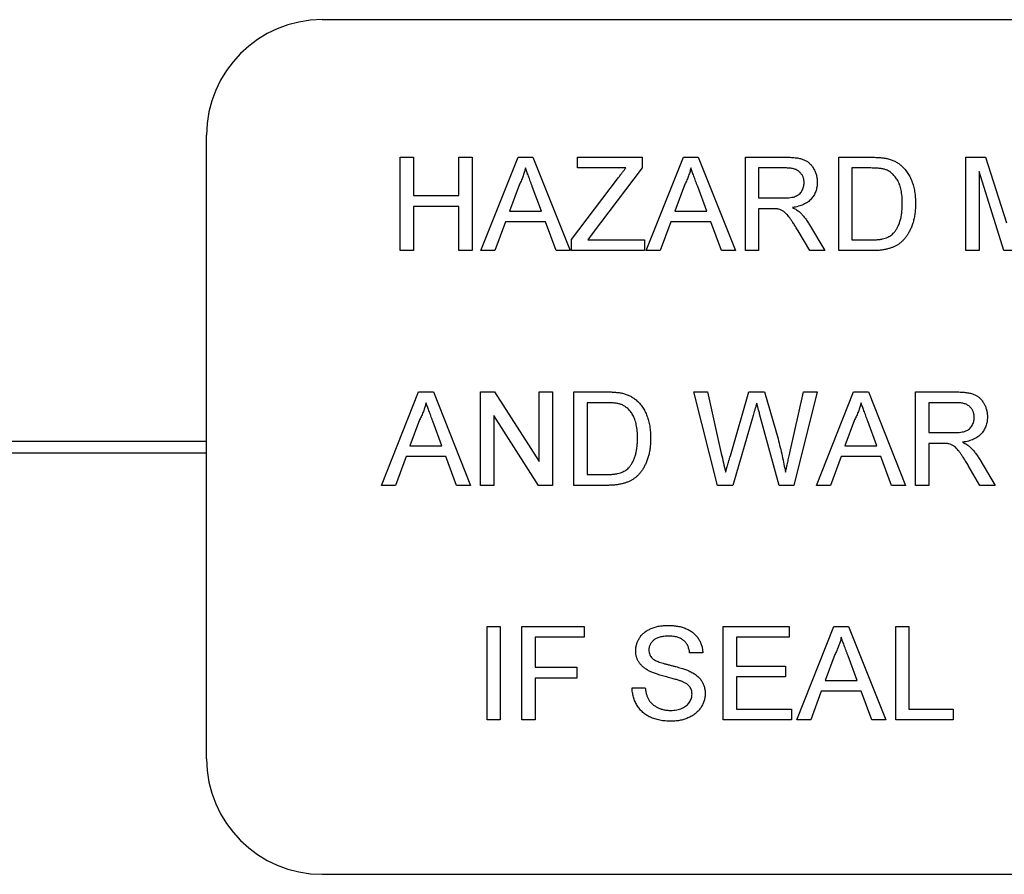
# Model space of a CAD drawing. Header units: millimetres. Extents: x 66 to 413, y 45 to 262.
# Tile 5 of 44: x 179 to 190, y 118 to 128. Entities that reach past the tile are written whole.
import ezdxf

# ---------------------------------------------------------------- set-up
doc = ezdxf.new("R2010")
doc.units = ezdxf.units.MM

msp = doc.modelspace()

# ---------------------------------------------------------------- linework, layer by layer
at = {"color": 7, "linetype": 'Continuous', "lineweight": 25}
for p, q in [((182.691, 127.697), (199.201, 127.697)), ((181.421, 119.569), (181.421, 126.427)), ((183.549, 126.184), (183.693, 126.184)), ((183.549, 125.157), (183.549, 126.184)), ((183.693, 126.184), (183.693, 125.763)), ((184.194, 126.184), (184.339, 126.184)), ((184.194, 125.763), (184.194, 126.184)), ((184.339, 126.184), (184.339, 125.157)), ((184.436, 125.157), (184.844, 126.184)), ((184.844, 126.184), (185.007, 126.184)), ((185.007, 126.184), (185.415, 125.157)), ((185.498, 126.184), (186.209, 126.184)), ((185.498, 126.066), (185.498, 126.184)), ((186.209, 126.184), (186.209, 126.066)), ((186.253, 125.157), (186.661, 126.184)), ((186.661, 126.184), (186.824, 126.184)), ((186.824, 126.184), (187.232, 125.157)), ((187.342, 126.184), (187.788, 126.184)), ((187.342, 125.157), (187.342, 126.184)), ((188.369, 126.184), (188.72, 126.184)), ((188.369, 125.157), (188.369, 126.184)), ((189.765, 126.184), (189.983, 126.184)), ((189.765, 125.157), (189.765, 126.184)), ((189.983, 126.184), (190.213, 125.463)), ((186.027, 126.066), (185.498, 126.066)), ((186.209, 126.066), (185.66, 125.341)), ((187.793, 126.066), (187.487, 126.066)), ((187.487, 126.066), (187.487, 125.736)), ((188.722, 126.066), (188.514, 126.066)), ((188.514, 126.066), (188.514, 125.275)), ((189.91, 126.026), (189.91, 125.157)), ((190.183, 125.157), (189.91, 126.026)), ((184.855, 125.876), (184.75, 125.591)), ((185.1, 125.591), (185, 125.861)), ((185.432, 125.28), (185.938, 125.948)), ((186.672, 125.876), (186.567, 125.591)), ((186.918, 125.591), (186.818, 125.861)), ((183.693, 125.763), (184.194, 125.763)), ((183.693, 125.644), (183.693, 125.157)), ((184.194, 125.644), (183.693, 125.644)), ((184.194, 125.157), (184.194, 125.644)), ((187.487, 125.736), (187.762, 125.736)), ((184.75, 125.591), (185.1, 125.591)), ((186.567, 125.591), (186.918, 125.591)), ((187.487, 125.618), (187.487, 125.157)), ((187.635, 125.618), (187.487, 125.618)), ((184.706, 125.473), (184.589, 125.157)), ((185.144, 125.473), (184.706, 125.473)), ((185.261, 125.157), (185.144, 125.473)), ((186.524, 125.473), (186.407, 125.157)), ((186.961, 125.473), (186.524, 125.473)), ((187.078, 125.157), (186.961, 125.473)), ((188.048, 125.44), (188.216, 125.157)), ((185.66, 125.341), (185.61, 125.275)), ((188.05, 125.157), (187.922, 125.374)), ((185.432, 125.157), (185.432, 125.28)), ((185.61, 125.275), (186.235, 125.275)), ((186.235, 125.275), (186.235, 125.157)), ((188.514, 125.275), (188.726, 125.275)), ((183.693, 125.157), (183.549, 125.157)), ((184.339, 125.157), (184.194, 125.157)), ((184.589, 125.157), (184.436, 125.157)), ((185.415, 125.157), (185.261, 125.157)), ((186.235, 125.157), (185.432, 125.157)), ((186.407, 125.157), (186.253, 125.157)), ((187.232, 125.157), (187.078, 125.157)), ((187.487, 125.157), (187.342, 125.157)), ((188.216, 125.157), (188.05, 125.157)), ((188.737, 125.157), (188.369, 125.157)), ((189.91, 125.157), (189.765, 125.157)), ((190.334, 125.157), (190.183, 125.157)), ((183.342, 122.576), (183.75, 123.604)), ((183.75, 123.604), (183.914, 123.604)), ((183.914, 123.604), (184.322, 122.576)), ((184.431, 123.604), (184.584, 123.604)), ((184.431, 122.576), (184.431, 123.604)), ((184.584, 123.604), (185.076, 122.837)), ((185.076, 123.604), (185.221, 123.604)), ((185.076, 122.837), (185.076, 123.604)), ((185.221, 123.604), (185.221, 122.576)), ((185.458, 122.576), (185.458, 123.604)), ((185.458, 123.604), (185.81, 123.604)), ((186.775, 123.604), (186.925, 123.604)), ((187.035, 122.576), (186.775, 123.604)), ((186.925, 123.604), (187.077, 122.928)), ((187.177, 122.902), (187.38, 123.604)), ((187.38, 123.604), (187.554, 123.604)), ((187.554, 123.604), (187.701, 123.089)), ((187.831, 122.932), (187.982, 123.604)), ((188.132, 123.604), (187.873, 122.576)), ((187.982, 123.604), (188.132, 123.604)), ((188.123, 122.576), (188.531, 123.604)), ((188.531, 123.604), (188.695, 123.604)), ((188.695, 123.604), (189.103, 122.576)), ((189.212, 123.604), (189.658, 123.604)), ((189.212, 122.576), (189.212, 123.604)), ((185.812, 123.485), (185.603, 123.485)), ((185.603, 123.485), (185.603, 122.695)), ((189.663, 123.485), (189.357, 123.485)), ((189.357, 123.485), (189.357, 123.156)), ((183.762, 123.295), (183.656, 123.011)), ((184.007, 123.011), (183.907, 123.281)), ((184.576, 123.343), (184.576, 122.576)), ((185.068, 122.576), (184.576, 123.343)), ((187.428, 123.345), (187.206, 122.576)), ((187.714, 122.576), (187.499, 123.361)), ((188.543, 123.295), (188.437, 123.011)), ((188.788, 123.011), (188.688, 123.281)), ((189.357, 123.156), (189.632, 123.156)), ((153.481, 123.061), (181.421, 123.061)), ((183.656, 123.011), (184.007, 123.011)), ((188.437, 123.011), (188.788, 123.011)), ((189.357, 123.037), (189.357, 122.576)), ((189.505, 123.037), (189.357, 123.037)), ((153.481, 122.934), (181.421, 122.934)), ((183.613, 122.892), (183.496, 122.576)), ((184.051, 122.892), (183.613, 122.892)), ((184.168, 122.576), (184.051, 122.892)), ((188.394, 122.892), (188.277, 122.576)), ((188.832, 122.892), (188.394, 122.892)), ((188.949, 122.576), (188.832, 122.892)), ((189.918, 122.86), (190.086, 122.576)), ((189.92, 122.576), (189.792, 122.793)), ((185.603, 122.695), (185.815, 122.695)), ((183.496, 122.576), (183.342, 122.576)), ((184.322, 122.576), (184.168, 122.576)), ((184.576, 122.576), (184.431, 122.576)), ((185.221, 122.576), (185.068, 122.576)), ((185.826, 122.576), (185.458, 122.576)), ((187.206, 122.576), (187.035, 122.576)), ((187.873, 122.576), (187.714, 122.576)), ((188.277, 122.576), (188.123, 122.576)), ((189.103, 122.576), (188.949, 122.576)), ((189.357, 122.576), (189.212, 122.576)), ((190.086, 122.576), (189.92, 122.576)), ((184.503, 121.023), (184.648, 121.023)), ((184.503, 119.996), (184.503, 121.023)), ((184.648, 121.023), (184.648, 119.996)), ((184.885, 121.023), (185.57, 121.023)), ((184.885, 119.996), (184.885, 121.023)), ((185.57, 121.023), (185.57, 120.905)), ((187.098, 119.996), (187.098, 121.023)), ((187.098, 121.023), (187.823, 121.023)), ((187.823, 121.023), (187.823, 120.905)), ((187.906, 119.996), (188.314, 121.023)), ((188.314, 121.023), (188.477, 121.023)), ((188.477, 121.023), (188.885, 119.996)), ((188.995, 121.023), (189.14, 121.023)), ((188.995, 119.996), (188.995, 121.023)), ((189.14, 121.023), (189.14, 120.114)), ((185.03, 120.905), (185.03, 120.575)), ((185.57, 120.905), (185.03, 120.905)), ((187.243, 120.905), (187.243, 120.588)), ((187.823, 120.905), (187.243, 120.905)), ((186.874, 120.733), (186.729, 120.733)), ((188.325, 120.715), (188.22, 120.43)), ((188.571, 120.43), (188.471, 120.7)), ((185.03, 120.575), (185.491, 120.575)), ((185.491, 120.575), (185.491, 120.457)), ((187.243, 120.588), (187.783, 120.588)), ((187.783, 120.588), (187.783, 120.47)), ((185.491, 120.457), (185.03, 120.457)), ((185.03, 120.457), (185.03, 119.996)), ((187.243, 120.47), (187.243, 120.114)), ((187.783, 120.47), (187.243, 120.47)), ((186.097, 120.351), (186.242, 120.351)), ((188.22, 120.43), (188.571, 120.43)), ((188.177, 120.312), (188.06, 119.996)), ((188.614, 120.312), (188.177, 120.312)), ((188.731, 119.996), (188.614, 120.312)), ((187.243, 120.114), (187.849, 120.114)), ((187.849, 120.114), (187.849, 119.996)), ((189.14, 120.114), (189.627, 120.114)), ((189.627, 120.114), (189.627, 119.996)), ((184.648, 119.996), (184.503, 119.996)), ((185.03, 119.996), (184.885, 119.996)), ((187.849, 119.996), (187.098, 119.996)), ((188.06, 119.996), (187.906, 119.996)), ((188.885, 119.996), (188.731, 119.996)), ((189.627, 119.996), (188.995, 119.996)), ((182.691, 118.299), (199.201, 118.299))]:
    msp.add_line(p, q, dxfattribs=at)
for centre, start, end in [((182.691, 126.427), 90, 180), ((182.691, 119.569), 180, 270)]:
    msp.add_arc(centre, 1.27, start, end, dxfattribs=at)
for points, knots in [([(187.788, 126.184), (187.798, 126.184), (187.818, 126.184), (187.848, 126.183), (187.875, 126.18), (187.901, 126.178), (187.925, 126.174), (187.946, 126.169), (187.966, 126.164), (187.984, 126.157), (188.001, 126.15), (188.016, 126.141), (188.031, 126.131), (188.045, 126.119), (188.058, 126.106), (188.07, 126.092), (188.082, 126.077), (188.095, 126.055), (188.11, 126.025), (188.123, 125.987), (188.131, 125.948), (188.132, 125.921), (188.132, 125.907)], [0, 0, 0, 0, 0.062113, 0.120212, 0.174385, 0.225444, 0.272358, 0.316388, 0.356869, 0.393978, 0.429589, 0.464683, 0.500036, 0.535483, 0.571363, 0.607909, 0.645662, 0.684517, 0.762579, 0.840497, 0.919073, 1, 1, 1, 1]), ([(188.72, 126.184), (188.73, 126.184), (188.749, 126.184), (188.776, 126.183), (188.801, 126.182), (188.825, 126.181), (188.847, 126.178), (188.867, 126.176), (188.885, 126.173), (188.896, 126.171), (188.902, 126.169)], [0, 0, 0, 0, 0.157891, 0.306794, 0.445674, 0.57568, 0.694631, 0.805978, 0.907764, 1, 1, 1, 1]), ([(188.902, 126.169), (188.916, 126.166), (188.944, 126.158), (188.983, 126.142), (189.019, 126.121), (189.041, 126.104), (189.051, 126.096)], [0, 0, 0, 0, 0.261195, 0.513143, 0.757809, 1, 1, 1, 1]), ([(189.051, 126.096), (189.058, 126.09), (189.071, 126.078), (189.089, 126.059), (189.106, 126.039), (189.122, 126.018), (189.137, 125.995), (189.15, 125.971), (189.162, 125.946), (189.172, 125.92), (189.182, 125.893), (189.19, 125.865), (189.197, 125.836), (189.202, 125.806), (189.207, 125.775), (189.21, 125.743), (189.212, 125.71), (189.212, 125.687), (189.212, 125.676)], [0, 0, 0, 0, 0.0568123, 0.1138818, 0.1705331, 0.2275474, 0.2853527, 0.3437011, 0.4030002, 0.4638421, 0.5258155, 0.588967, 0.6532705, 0.7190966, 0.7867486, 0.8557883, 0.9268358, 1, 1, 1, 1]), ([(184.925, 126.066), (184.921, 126.049), (184.913, 126.017), (184.897, 125.969), (184.878, 125.922), (184.862, 125.891), (184.855, 125.876)], [0, 0, 0, 0, 0.247294, 0.495608, 0.746359, 1, 1, 1, 1]), ([(185, 125.861), (184.997, 125.872), (184.989, 125.892), (184.978, 125.922), (184.968, 125.95), (184.958, 125.976), (184.949, 126.001), (184.94, 126.024), (184.932, 126.045), (184.927, 126.059), (184.925, 126.066)], [0, 0, 0, 0, 0.1531481, 0.2994335, 0.4364264, 0.5656706, 0.6865083, 0.7992685, 0.9033947, 1, 1, 1, 1]), ([(185.938, 125.948), (185.946, 125.959), (185.963, 125.98), (185.986, 126.012), (186.008, 126.039), (186.021, 126.057), (186.027, 126.066)], [0, 0, 0, 0, 0.28663, 0.549623, 0.787605, 1, 1, 1, 1]), ([(186.743, 126.066), (186.739, 126.049), (186.731, 126.017), (186.714, 125.969), (186.695, 125.922), (186.68, 125.891), (186.672, 125.876)], [0, 0, 0, 0, 0.247294, 0.495608, 0.746359, 1, 1, 1, 1]), ([(186.818, 125.861), (186.814, 125.872), (186.807, 125.892), (186.796, 125.922), (186.785, 125.95), (186.775, 125.976), (186.766, 126.001), (186.758, 126.024), (186.75, 126.045), (186.745, 126.059), (186.743, 126.066)], [0, 0, 0, 0, 0.1531481, 0.2994335, 0.4364264, 0.5656706, 0.6865083, 0.7992685, 0.9033947, 1, 1, 1, 1]), ([(187.987, 125.904), (187.987, 125.91), (187.987, 125.921), (187.985, 125.938), (187.981, 125.953), (187.976, 125.968), (187.969, 125.983), (187.961, 125.996), (187.951, 126.009), (187.941, 126.02), (187.928, 126.031), (187.914, 126.04), (187.898, 126.048), (187.88, 126.055), (187.861, 126.06), (187.84, 126.063), (187.817, 126.065), (187.801, 126.066), (187.793, 126.066)], [0, 0, 0, 0, 0.060326, 0.11816, 0.174187, 0.229539, 0.28345, 0.337827, 0.392632, 0.448466, 0.505965, 0.565059, 0.626654, 0.692232, 0.761131, 0.83531, 0.915326, 1, 1, 1, 1]), ([(188.892, 126.044), (188.887, 126.046), (188.877, 126.05), (188.861, 126.054), (188.843, 126.058), (188.823, 126.06), (188.8, 126.063), (188.776, 126.065), (188.75, 126.065), (188.732, 126.065), (188.722, 126.066)], [0, 0, 0, 0, 0.087425, 0.185248, 0.292738, 0.411206, 0.541246, 0.682781, 0.836034, 1, 1, 1, 1]), ([(189.067, 125.678), (189.067, 125.691), (189.067, 125.717), (189.065, 125.754), (189.06, 125.789), (189.055, 125.821), (189.048, 125.851), (189.039, 125.879), (189.029, 125.904), (189.017, 125.927), (189.003, 125.948), (188.99, 125.968), (188.975, 125.985), (188.96, 126), (188.944, 126.014), (188.928, 126.026), (188.91, 126.036), (188.898, 126.042), (188.892, 126.044)], [0, 0, 0, 0, 0.091258, 0.177402, 0.258694, 0.334791, 0.406045, 0.473581, 0.537187, 0.597012, 0.654533, 0.709286, 0.761518, 0.811848, 0.860604, 0.907806, 0.954259, 1, 1, 1, 1]), ([(187.762, 125.736), (187.776, 125.737), (187.801, 125.737), (187.837, 125.74), (187.868, 125.746), (187.894, 125.754), (187.916, 125.765), (187.935, 125.778), (187.951, 125.795), (187.964, 125.814), (187.974, 125.835), (187.982, 125.858), (187.986, 125.881), (187.987, 125.896), (187.987, 125.904)], [0, 0, 0, 0, 0.1288603, 0.2408922, 0.3380442, 0.4201205, 0.4940585, 0.5660948, 0.636805, 0.7091484, 0.7819418, 0.8542853, 0.9261704, 1, 1, 1, 1]), ([(188.132, 125.907), (188.132, 125.898), (188.131, 125.881), (188.128, 125.855), (188.123, 125.831), (188.116, 125.808), (188.106, 125.785), (188.095, 125.764), (188.081, 125.744), (188.066, 125.725), (188.048, 125.707), (188.028, 125.691), (188.005, 125.677), (187.98, 125.664), (187.953, 125.653), (187.924, 125.644), (187.893, 125.636), (187.871, 125.633), (187.86, 125.631)], [0, 0, 0, 0, 0.061413, 0.121295, 0.179224, 0.235938, 0.292217, 0.348197, 0.404445, 0.462026, 0.520334, 0.580383, 0.641826, 0.706363, 0.773851, 0.845266, 0.920155, 1, 1, 1, 1]), ([(189.212, 125.676), (189.212, 125.657), (189.211, 125.62), (189.206, 125.567), (189.198, 125.516), (189.186, 125.469), (189.171, 125.426), (189.155, 125.387), (189.136, 125.351), (189.116, 125.319), (189.094, 125.291), (189.072, 125.266), (189.048, 125.244), (189.023, 125.225), (188.996, 125.209), (188.967, 125.195), (188.935, 125.184), (188.9, 125.174), (188.863, 125.166), (188.823, 125.161), (188.781, 125.157), (188.752, 125.157), (188.737, 125.157)], [0, 0, 0, 0, 0.070538, 0.137265, 0.200472, 0.260573, 0.317203, 0.370006, 0.419824, 0.466241, 0.510134, 0.552081, 0.591863, 0.630336, 0.668716, 0.708706, 0.750896, 0.795285, 0.84198, 0.891765, 0.944294, 1, 1, 1, 1]), ([(188.968, 125.348), (188.976, 125.357), (188.992, 125.374), (189.011, 125.406), (189.028, 125.441), (189.042, 125.48), (189.054, 125.523), (189.061, 125.571), (189.066, 125.623), (189.067, 125.659), (189.067, 125.678)], [0, 0, 0, 0, 0.097773, 0.20086, 0.310441, 0.427816, 0.555168, 0.691834, 0.840089, 1, 1, 1, 1]), ([(187.706, 125.613), (187.702, 125.614), (187.693, 125.616), (187.677, 125.617), (187.657, 125.618), (187.643, 125.618), (187.635, 125.618)], [0, 0, 0, 0, 0.177495, 0.405226, 0.678388, 1, 1, 1, 1]), ([(187.922, 125.374), (187.918, 125.381), (187.909, 125.396), (187.896, 125.418), (187.883, 125.437), (187.871, 125.456), (187.86, 125.473), (187.849, 125.489), (187.84, 125.504), (187.827, 125.521), (187.813, 125.539), (187.796, 125.559), (187.781, 125.574), (187.761, 125.589), (187.737, 125.603), (187.716, 125.61), (187.706, 125.613)], [0, 0, 0, 0, 0.080781, 0.156541, 0.227935, 0.29431, 0.356868, 0.414759, 0.467641, 0.516748, 0.60473, 0.681571, 0.74811, 0.804941, 0.905406, 1, 1, 1, 1]), ([(187.86, 125.631), (187.868, 125.627), (187.884, 125.619), (187.905, 125.606), (187.924, 125.594), (187.934, 125.585), (187.939, 125.58)], [0, 0, 0, 0, 0.293076, 0.556562, 0.791914, 1, 1, 1, 1]), ([(187.939, 125.58), (187.949, 125.571), (187.969, 125.551), (187.997, 125.518), (188.023, 125.481), (188.039, 125.454), (188.048, 125.44)], [0, 0, 0, 0, 0.229528, 0.471466, 0.728186, 1, 1, 1, 1]), ([(188.726, 125.275), (188.741, 125.276), (188.77, 125.276), (188.812, 125.279), (188.848, 125.285), (188.879, 125.293), (188.906, 125.304), (188.93, 125.317), (188.951, 125.331), (188.963, 125.342), (188.968, 125.348)], [0, 0, 0, 0, 0.177956, 0.336653, 0.476122, 0.597334, 0.707007, 0.80993, 0.907088, 1, 1, 1, 1]), ([(185.81, 123.604), (185.819, 123.604), (185.838, 123.604), (185.865, 123.603), (185.89, 123.602), (185.914, 123.6), (185.936, 123.598), (185.956, 123.596), (185.974, 123.593), (185.986, 123.59), (185.991, 123.589)], [0, 0, 0, 0, 0.157891, 0.3067943, 0.4456742, 0.5756804, 0.6946315, 0.8059778, 0.9077644, 1, 1, 1, 1]), ([(185.991, 123.589), (186.005, 123.585), (186.033, 123.578), (186.072, 123.561), (186.109, 123.541), (186.13, 123.524), (186.141, 123.515)], [0, 0, 0, 0, 0.261195, 0.513143, 0.757809, 1, 1, 1, 1]), ([(189.658, 123.604), (189.668, 123.604), (189.689, 123.603), (189.718, 123.602), (189.746, 123.6), (189.771, 123.597), (189.795, 123.593), (189.817, 123.589), (189.836, 123.583), (189.854, 123.577), (189.871, 123.569), (189.887, 123.56), (189.901, 123.55), (189.915, 123.539), (189.928, 123.526), (189.941, 123.512), (189.952, 123.496), (189.966, 123.474), (189.981, 123.445), (189.993, 123.407), (190.001, 123.367), (190.002, 123.34), (190.002, 123.327)], [0, 0, 0, 0, 0.062113, 0.120212, 0.174385, 0.225444, 0.272358, 0.316388, 0.356869, 0.393978, 0.429589, 0.464683, 0.500036, 0.535483, 0.571363, 0.607909, 0.645662, 0.684517, 0.762579, 0.840497, 0.919073, 1, 1, 1, 1]), ([(183.832, 123.485), (183.828, 123.469), (183.82, 123.436), (183.803, 123.388), (183.785, 123.341), (183.769, 123.311), (183.762, 123.295)], [0, 0, 0, 0, 0.247294, 0.495608, 0.746359, 1, 1, 1, 1]), ([(183.907, 123.281), (183.903, 123.291), (183.896, 123.312), (183.885, 123.341), (183.875, 123.37), (183.865, 123.396), (183.856, 123.421), (183.847, 123.444), (183.839, 123.465), (183.834, 123.478), (183.832, 123.485)], [0, 0, 0, 0, 0.153148, 0.299433, 0.436426, 0.565671, 0.686508, 0.799269, 0.903395, 1, 1, 1, 1]), ([(185.981, 123.464), (185.977, 123.466), (185.967, 123.469), (185.95, 123.473), (185.932, 123.477), (185.912, 123.48), (185.89, 123.482), (185.865, 123.484), (185.839, 123.485), (185.821, 123.485), (185.812, 123.485)], [0, 0, 0, 0, 0.087425, 0.185248, 0.292738, 0.411206, 0.541246, 0.682781, 0.836034, 1, 1, 1, 1]), ([(186.141, 123.515), (186.147, 123.51), (186.16, 123.498), (186.179, 123.479), (186.195, 123.458), (186.212, 123.437), (186.226, 123.415), (186.239, 123.391), (186.251, 123.366), (186.261, 123.34), (186.271, 123.313), (186.279, 123.284), (186.286, 123.255), (186.291, 123.225), (186.296, 123.194), (186.299, 123.162), (186.301, 123.129), (186.301, 123.107), (186.301, 123.096)], [0, 0, 0, 0, 0.056812, 0.113882, 0.170533, 0.227547, 0.285353, 0.343701, 0.403, 0.463842, 0.525815, 0.588967, 0.653271, 0.719097, 0.786749, 0.855788, 0.926836, 1, 1, 1, 1]), ([(187.467, 123.48), (187.463, 123.466), (187.456, 123.441), (187.445, 123.405), (187.436, 123.373), (187.431, 123.354), (187.428, 123.345)], [0, 0, 0, 0, 0.299433, 0.56578, 0.799637, 1, 1, 1, 1]), ([(187.499, 123.361), (187.497, 123.369), (187.493, 123.384), (187.487, 123.404), (187.482, 123.423), (187.478, 123.439), (187.474, 123.452), (187.471, 123.464), (187.469, 123.472), (187.467, 123.477), (187.467, 123.48)], [0, 0, 0, 0, 0.195283, 0.371406, 0.526305, 0.662045, 0.777003, 0.871182, 0.9462, 1, 1, 1, 1]), ([(188.613, 123.485), (188.609, 123.469), (188.601, 123.436), (188.584, 123.388), (188.566, 123.341), (188.55, 123.311), (188.543, 123.295)], [0, 0, 0, 0, 0.247294, 0.495608, 0.746359, 1, 1, 1, 1]), ([(188.688, 123.281), (188.684, 123.291), (188.677, 123.312), (188.666, 123.341), (188.656, 123.37), (188.646, 123.396), (188.637, 123.421), (188.628, 123.444), (188.62, 123.465), (188.615, 123.478), (188.613, 123.485)], [0, 0, 0, 0, 0.1531481, 0.2994335, 0.4364264, 0.5656706, 0.6865083, 0.7992685, 0.9033947, 1, 1, 1, 1]), ([(189.857, 123.324), (189.857, 123.329), (189.857, 123.341), (189.855, 123.357), (189.851, 123.373), (189.846, 123.388), (189.839, 123.402), (189.831, 123.416), (189.822, 123.428), (189.811, 123.44), (189.798, 123.451), (189.784, 123.46), (189.768, 123.468), (189.75, 123.474), (189.731, 123.479), (189.71, 123.482), (189.687, 123.485), (189.671, 123.485), (189.663, 123.485)], [0, 0, 0, 0, 0.0603255, 0.11816, 0.1741867, 0.2295388, 0.2834498, 0.3378265, 0.3926321, 0.4484656, 0.5059654, 0.5650585, 0.6266545, 0.692232, 0.7611311, 0.8353099, 0.9153256, 1, 1, 1, 1]), ([(186.156, 123.098), (186.156, 123.111), (186.156, 123.136), (186.154, 123.173), (186.15, 123.208), (186.144, 123.241), (186.137, 123.271), (186.128, 123.298), (186.118, 123.324), (186.106, 123.347), (186.093, 123.368), (186.079, 123.387), (186.064, 123.404), (186.049, 123.42), (186.033, 123.434), (186.017, 123.446), (185.999, 123.456), (185.987, 123.461), (185.981, 123.464)], [0, 0, 0, 0, 0.091258, 0.177402, 0.258694, 0.334791, 0.406045, 0.473581, 0.537187, 0.597012, 0.654533, 0.709286, 0.761518, 0.811848, 0.860604, 0.907806, 0.954259, 1, 1, 1, 1]), ([(189.632, 123.156), (189.646, 123.156), (189.672, 123.156), (189.708, 123.16), (189.738, 123.165), (189.764, 123.173), (189.786, 123.184), (189.805, 123.198), (189.821, 123.215), (189.834, 123.234), (189.845, 123.255), (189.852, 123.277), (189.857, 123.3), (189.857, 123.316), (189.857, 123.324)], [0, 0, 0, 0, 0.12886, 0.240892, 0.338044, 0.42012, 0.494058, 0.566095, 0.636805, 0.709148, 0.781942, 0.854285, 0.92617, 1, 1, 1, 1]), ([(190.002, 123.327), (190.002, 123.318), (190.002, 123.3), (189.999, 123.275), (189.993, 123.251), (189.986, 123.227), (189.976, 123.205), (189.965, 123.184), (189.951, 123.164), (189.936, 123.144), (189.918, 123.126), (189.898, 123.11), (189.875, 123.096), (189.851, 123.084), (189.824, 123.072), (189.794, 123.063), (189.763, 123.056), (189.741, 123.052), (189.73, 123.05)], [0, 0, 0, 0, 0.061413, 0.121295, 0.179224, 0.235938, 0.292217, 0.348197, 0.404445, 0.462026, 0.520334, 0.580383, 0.641826, 0.706363, 0.773851, 0.845266, 0.920155, 1, 1, 1, 1]), ([(186.301, 123.096), (186.301, 123.077), (186.3, 123.04), (186.295, 122.986), (186.287, 122.936), (186.275, 122.889), (186.26, 122.846), (186.244, 122.806), (186.226, 122.77), (186.205, 122.739), (186.184, 122.711), (186.161, 122.686), (186.137, 122.664), (186.112, 122.645), (186.085, 122.629), (186.056, 122.615), (186.024, 122.603), (185.989, 122.593), (185.952, 122.586), (185.913, 122.58), (185.87, 122.577), (185.841, 122.576), (185.826, 122.576)], [0, 0, 0, 0, 0.070538, 0.137265, 0.200472, 0.260573, 0.317203, 0.370006, 0.419824, 0.466241, 0.510134, 0.552081, 0.591863, 0.630336, 0.668716, 0.708706, 0.750896, 0.795285, 0.84198, 0.891765, 0.944294, 1, 1, 1, 1]), ([(186.058, 122.767), (186.065, 122.776), (186.081, 122.794), (186.1, 122.825), (186.117, 122.86), (186.131, 122.899), (186.143, 122.943), (186.151, 122.991), (186.156, 123.043), (186.156, 123.079), (186.156, 123.098)], [0, 0, 0, 0, 0.097773, 0.20086, 0.310441, 0.427816, 0.555168, 0.691834, 0.840089, 1, 1, 1, 1]), ([(187.701, 123.089), (187.709, 123.057), (187.725, 122.994), (187.747, 122.901), (187.766, 122.81), (187.777, 122.75), (187.783, 122.72)], [0, 0, 0, 0, 0.260386, 0.513425, 0.759974, 1, 1, 1, 1]), ([(189.73, 123.05), (189.738, 123.046), (189.754, 123.038), (189.776, 123.026), (189.794, 123.013), (189.805, 123.004), (189.81, 123)], [0, 0, 0, 0, 0.293076, 0.556562, 0.791914, 1, 1, 1, 1]), ([(189.577, 123.033), (189.573, 123.033), (189.563, 123.035), (189.547, 123.036), (189.527, 123.037), (189.513, 123.037), (189.505, 123.037)], [0, 0, 0, 0, 0.177495, 0.405226, 0.678388, 1, 1, 1, 1]), ([(189.792, 122.793), (189.788, 122.801), (189.779, 122.816), (189.766, 122.837), (189.753, 122.857), (189.742, 122.876), (189.73, 122.893), (189.72, 122.909), (189.71, 122.923), (189.698, 122.94), (189.683, 122.959), (189.667, 122.978), (189.651, 122.994), (189.631, 123.009), (189.607, 123.023), (189.587, 123.029), (189.577, 123.033)], [0, 0, 0, 0, 0.080781, 0.156541, 0.227935, 0.29431, 0.356868, 0.414759, 0.467641, 0.516748, 0.60473, 0.681571, 0.74811, 0.804941, 0.905406, 1, 1, 1, 1]), ([(189.81, 123), (189.819, 122.99), (189.839, 122.971), (189.867, 122.937), (189.893, 122.9), (189.91, 122.874), (189.918, 122.86)], [0, 0, 0, 0, 0.229528, 0.471466, 0.728186, 1, 1, 1, 1]), ([(187.077, 122.928), (187.085, 122.893), (187.101, 122.824), (187.117, 122.754), (187.124, 122.72)], [0, 0, 0, 0, 0.502459, 1, 1, 1, 1]), ([(187.124, 122.72), (187.128, 122.732), (187.135, 122.756), (187.144, 122.789), (187.153, 122.818), (187.16, 122.843), (187.166, 122.864), (187.171, 122.88), (187.174, 122.893), (187.177, 122.9), (187.177, 122.902)], [0, 0, 0, 0, 0.204226, 0.385542, 0.544548, 0.680944, 0.794732, 0.886212, 0.953741, 1, 1, 1, 1]), ([(187.783, 122.72), (187.786, 122.735), (187.794, 122.767), (187.805, 122.818), (187.817, 122.873), (187.826, 122.912), (187.831, 122.932)], [0, 0, 0, 0, 0.215533, 0.453567, 0.715534, 1, 1, 1, 1]), ([(185.815, 122.695), (185.83, 122.695), (185.86, 122.696), (185.901, 122.699), (185.937, 122.705), (185.968, 122.713), (185.995, 122.724), (186.019, 122.736), (186.04, 122.75), (186.052, 122.762), (186.058, 122.767)], [0, 0, 0, 0, 0.177956, 0.336653, 0.476122, 0.597334, 0.707007, 0.80993, 0.907088, 1, 1, 1, 1]), ([(186.137, 120.755), (186.137, 120.768), (186.138, 120.793), (186.147, 120.83), (186.161, 120.866), (186.176, 120.894), (186.191, 120.916), (186.204, 120.931), (186.218, 120.946), (186.234, 120.959), (186.25, 120.971), (186.268, 120.983), (186.287, 120.992), (186.314, 121.005), (186.35, 121.018), (186.396, 121.029), (186.444, 121.035), (186.477, 121.036), (186.493, 121.036)], [0, 0, 0, 0, 0.074995, 0.149165, 0.223664, 0.300412, 0.33957, 0.378921, 0.418096, 0.45823, 0.498427, 0.539708, 0.582216, 0.625824, 0.715481, 0.807384, 0.901634, 1, 1, 1, 1]), ([(186.493, 121.036), (186.512, 121.036), (186.547, 121.035), (186.599, 121.028), (186.647, 121.017), (186.685, 121.004), (186.713, 120.99), (186.733, 120.98), (186.751, 120.968), (186.768, 120.955), (186.784, 120.941), (186.799, 120.926), (186.813, 120.91), (186.829, 120.887), (186.846, 120.857), (186.861, 120.818), (186.871, 120.777), (186.873, 120.748), (186.874, 120.733)], [0, 0, 0, 0, 0.100475, 0.195644, 0.286083, 0.372983, 0.415026, 0.456052, 0.495939, 0.535566, 0.574087, 0.612519, 0.651081, 0.689513, 0.766237, 0.84235, 0.919974, 1, 1, 1, 1]), ([(186.499, 120.918), (186.49, 120.918), (186.472, 120.918), (186.447, 120.915), (186.423, 120.912), (186.401, 120.907), (186.381, 120.9), (186.363, 120.893), (186.347, 120.884), (186.333, 120.873), (186.321, 120.862), (186.311, 120.849), (186.301, 120.837), (186.294, 120.823), (186.288, 120.809), (186.285, 120.795), (186.282, 120.78), (186.282, 120.77), (186.282, 120.764)], [0, 0, 0, 0, 0.091511, 0.177143, 0.257108, 0.331198, 0.400592, 0.465625, 0.526973, 0.585443, 0.641399, 0.695044, 0.746782, 0.796959, 0.847545, 0.897439, 0.947649, 1, 1, 1, 1]), ([(186.729, 120.733), (186.728, 120.741), (186.727, 120.755), (186.722, 120.776), (186.716, 120.795), (186.709, 120.813), (186.7, 120.83), (186.689, 120.845), (186.677, 120.859), (186.664, 120.871), (186.649, 120.882), (186.633, 120.892), (186.614, 120.9), (186.594, 120.906), (186.573, 120.912), (186.55, 120.915), (186.525, 120.917), (186.508, 120.918), (186.499, 120.918)], [0, 0, 0, 0, 0.067155, 0.131403, 0.192732, 0.251253, 0.307704, 0.362699, 0.417778, 0.472304, 0.527873, 0.58523, 0.645057, 0.707952, 0.774434, 0.84494, 0.920404, 1, 1, 1, 1]), ([(188.395, 120.905), (188.392, 120.888), (188.384, 120.856), (188.367, 120.808), (188.348, 120.761), (188.333, 120.73), (188.325, 120.715)], [0, 0, 0, 0, 0.247294, 0.495608, 0.746359, 1, 1, 1, 1]), ([(188.471, 120.7), (188.467, 120.711), (188.46, 120.731), (188.449, 120.761), (188.438, 120.789), (188.428, 120.815), (188.419, 120.84), (188.411, 120.863), (188.403, 120.884), (188.398, 120.898), (188.395, 120.905)], [0, 0, 0, 0, 0.153148, 0.299433, 0.436426, 0.565671, 0.686508, 0.799269, 0.903395, 1, 1, 1, 1]), ([(186.288, 120.533), (186.276, 120.539), (186.253, 120.552), (186.221, 120.575), (186.195, 120.6), (186.174, 120.627), (186.157, 120.657), (186.146, 120.688), (186.138, 120.721), (186.137, 120.743), (186.137, 120.755)], [0, 0, 0, 0, 0.144805, 0.279512, 0.406394, 0.527502, 0.645393, 0.761885, 0.878942, 1, 1, 1, 1]), ([(186.282, 120.764), (186.282, 120.756), (186.283, 120.738), (186.29, 120.714), (186.301, 120.692), (186.313, 120.68), (186.318, 120.674)], [0, 0, 0, 0, 0.262741, 0.509957, 0.753327, 1, 1, 1, 1]), ([(186.318, 120.674), (186.322, 120.671), (186.33, 120.664), (186.345, 120.655), (186.363, 120.646), (186.385, 120.637), (186.41, 120.628), (186.439, 120.619), (186.472, 120.61), (186.507, 120.601), (186.543, 120.592), (186.577, 120.583), (186.608, 120.575), (186.636, 120.566), (186.662, 120.558), (186.684, 120.551), (186.704, 120.543), (186.717, 120.538), (186.722, 120.536)], [0, 0, 0, 0, 0.032743, 0.07241, 0.119611, 0.174673, 0.237345, 0.308352, 0.38763, 0.474784, 0.563332, 0.645136, 0.720203, 0.789134, 0.851497, 0.907331, 0.956969, 1, 1, 1, 1]), ([(186.646, 120.419), (186.643, 120.421), (186.634, 120.424), (186.62, 120.428), (186.604, 120.434), (186.584, 120.44), (186.562, 120.446), (186.536, 120.453), (186.508, 120.461), (186.478, 120.469), (186.447, 120.477), (186.418, 120.485), (186.391, 120.494), (186.366, 120.502), (186.343, 120.51), (186.323, 120.517), (186.305, 120.525), (186.294, 120.53), (186.288, 120.533)], [0, 0, 0, 0, 0.0312, 0.070487, 0.117215, 0.171576, 0.234122, 0.303963, 0.382156, 0.467646, 0.554335, 0.635074, 0.710037, 0.779092, 0.842966, 0.901001, 0.953246, 1, 1, 1, 1]), ([(186.722, 120.536), (186.73, 120.532), (186.744, 120.526), (186.765, 120.514), (186.784, 120.502), (186.802, 120.49), (186.818, 120.476), (186.832, 120.462), (186.846, 120.448), (186.857, 120.432), (186.867, 120.416), (186.876, 120.4), (186.884, 120.382), (186.89, 120.365), (186.895, 120.346), (186.898, 120.327), (186.9, 120.307), (186.9, 120.294), (186.901, 120.287)], [0, 0, 0, 0, 0.074931, 0.147078, 0.216364, 0.282503, 0.346688, 0.408836, 0.469262, 0.528432, 0.587001, 0.644416, 0.702189, 0.759767, 0.81849, 0.877633, 0.93802, 1, 1, 1, 1]), ([(186.527, 119.983), (186.516, 119.983), (186.494, 119.983), (186.462, 119.985), (186.431, 119.988), (186.402, 119.993), (186.374, 119.999), (186.347, 120.007), (186.322, 120.015), (186.298, 120.025), (186.275, 120.037), (186.254, 120.05), (186.234, 120.064), (186.215, 120.08), (186.197, 120.096), (186.181, 120.115), (186.166, 120.134), (186.152, 120.155), (186.14, 120.177), (186.129, 120.2), (186.12, 120.224), (186.112, 120.248), (186.106, 120.273), (186.101, 120.298), (186.098, 120.325), (186.098, 120.342), (186.097, 120.351)], [0, 0, 0, 0, 0.052493, 0.102825, 0.151397, 0.198033, 0.242876, 0.285999, 0.327849, 0.368395, 0.407852, 0.446838, 0.485166, 0.523341, 0.561602, 0.59992, 0.638496, 0.677791, 0.71729, 0.756605, 0.796068, 0.835886, 0.875714, 0.916263, 0.95776, 1, 1, 1, 1]), ([(186.242, 120.351), (186.244, 120.338), (186.247, 120.313), (186.255, 120.278), (186.266, 120.246), (186.28, 120.217), (186.298, 120.192), (186.32, 120.17), (186.346, 120.15), (186.376, 120.132), (186.409, 120.119), (186.445, 120.108), (186.482, 120.102), (186.508, 120.102), (186.521, 120.101)], [0, 0, 0, 0, 0.093796, 0.180188, 0.260363, 0.334847, 0.407093, 0.481448, 0.559271, 0.64227, 0.728586, 0.815978, 0.906035, 1, 1, 1, 1]), ([(186.756, 120.28), (186.755, 120.288), (186.755, 120.302), (186.75, 120.323), (186.742, 120.343), (186.731, 120.361), (186.716, 120.378), (186.697, 120.393), (186.673, 120.407), (186.656, 120.415), (186.646, 120.419)], [0, 0, 0, 0, 0.117768, 0.230176, 0.339843, 0.450625, 0.566943, 0.696021, 0.839438, 1, 1, 1, 1]), ([(186.521, 120.101), (186.533, 120.101), (186.555, 120.102), (186.588, 120.107), (186.619, 120.114), (186.647, 120.125), (186.673, 120.138), (186.695, 120.154), (186.714, 120.172), (186.729, 120.192), (186.741, 120.213), (186.75, 120.235), (186.755, 120.258), (186.755, 120.273), (186.756, 120.28)], [0, 0, 0, 0, 0.1055839, 0.2058681, 0.3009467, 0.3930019, 0.4809485, 0.5628739, 0.6414613, 0.7177416, 0.7917718, 0.8627164, 0.9317768, 1, 1, 1, 1]), ([(186.901, 120.287), (186.9, 120.274), (186.899, 120.247), (186.89, 120.208), (186.875, 120.17), (186.859, 120.14), (186.843, 120.117), (186.829, 120.1), (186.814, 120.085), (186.798, 120.07), (186.781, 120.057), (186.763, 120.044), (186.743, 120.033), (186.715, 120.019), (186.677, 120.004), (186.63, 119.992), (186.58, 119.984), (186.545, 119.983), (186.527, 119.983)], [0, 0, 0, 0, 0.074816, 0.148535, 0.223872, 0.301297, 0.340894, 0.38034, 0.420127, 0.45995, 0.500831, 0.541907, 0.584439, 0.62808, 0.717267, 0.80786, 0.901925, 1, 1, 1, 1])]:
    msp.add_open_spline(points, degree=3, knots=knots, dxfattribs=at)

doc.saveas('drawing.dxf')
